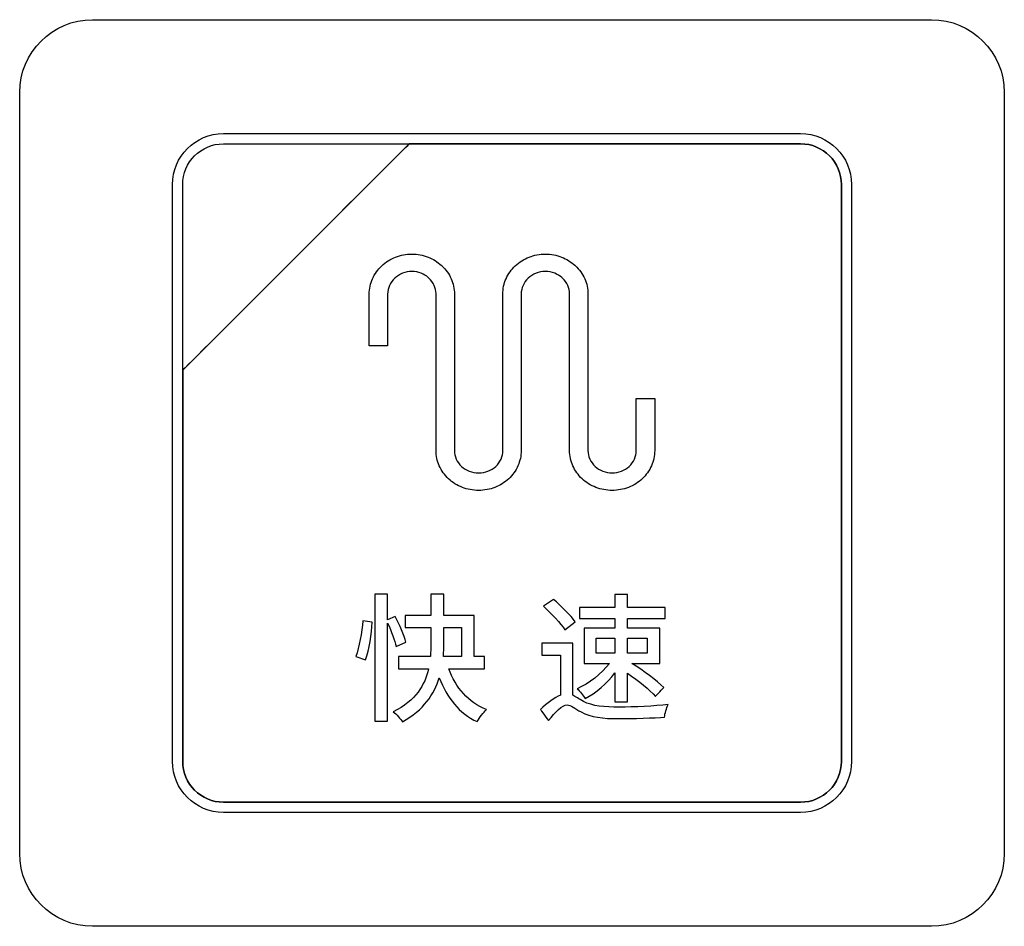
# Model space of a CAD drawing. Header units: millimetres. Extents: x 7205 to 9529, y -660 to 140.
# Tile 18 of 193: x 7414 to 7435, y -413 to -394. Entities that reach past the tile are written whole.
import ezdxf

# ---------------------------------------------------------------- set-up
doc = ezdxf.new("R2010")
doc.units = ezdxf.units.MM
doc.header["$LTSCALE"] = 3

msp = doc.modelspace()

# ---------------------------------------------------------------- linework, layer by layer
at = {"linetype": 'Continuous', "lineweight": 30}
for points, knots in [([(7414.471, -411.007), (7414.471, -411.007), (7414.471, -411.007), (7414.471, -395.307), (7414.471, -395.307), (7414.471, -395.307), (7414.471, -394.482), (7415.146, -393.807), (7415.971, -393.807)], [0.6666667, 0.6666667, 0.6666667, 0.6666667, 0.6666667, 0.7777778, 0.7777778, 0.7777778, 0.7777778, 1, 1, 1, 1]), ([(7414.471, -411.007), (7414.471, -411.007), (7414.471, -411.007), (7414.471, -395.307), (7414.471, -395.307), (7414.471, -395.307), (7414.471, -394.482), (7415.146, -393.807), (7415.971, -393.807)], [0.6666667, 0.6666667, 0.6666667, 0.6666667, 0.6666667, 0.7777778, 0.7777778, 0.7777778, 0.7777778, 1, 1, 1, 1]), ([(7433.271, -393.807), (7433.271, -393.807), (7434.096, -393.807), (7434.771, -394.482), (7434.771, -395.307)], [0.1111111, 0.1111111, 0.1111111, 0.1111111, 0.1111111, 0.2222222, 0.2222222, 0.2222222, 0.2222222]), ([(7433.271, -393.807), (7433.271, -393.807), (7434.096, -393.807), (7434.771, -394.482), (7434.771, -395.307)], [0.1111111, 0.1111111, 0.1111111, 0.1111111, 0.1111111, 0.2222222, 0.2222222, 0.2222222, 0.2222222]), ([(7434.771, -395.307), (7434.771, -395.307), (7434.771, -395.307), (7434.771, -411.007), (7434.771, -411.007)], [0.2222222, 0.2222222, 0.2222222, 0.2222222, 0.2222222, 0.3333333, 0.3333333, 0.3333333, 0.3333333]), ([(7434.771, -395.307), (7434.771, -395.307), (7434.771, -395.307), (7434.771, -411.007), (7434.771, -411.007)], [0.2222222, 0.2222222, 0.2222222, 0.2222222, 0.2222222, 0.3333333, 0.3333333, 0.3333333, 0.3333333]), ([(7417.621, -397.207), (7417.621, -397.207), (7417.621, -396.63), (7418.093, -396.157), (7418.671, -396.157)], [0.7777778, 0.7777778, 0.7777778, 0.7777778, 0.7777778, 1, 1, 1, 1]), ([(7430.571, -396.157), (7430.571, -396.157), (7431.148, -396.157), (7431.621, -396.63), (7431.621, -397.207)], [0.1111111, 0.1111111, 0.1111111, 0.1111111, 0.1111111, 0.2222222, 0.2222222, 0.2222222, 0.2222222]), ([(7422.502, -396.367), (7422.502, -396.367), (7422.502, -396.367), (7417.831, -401.037), (7417.831, -401.037)], [0.36363636, 0.36363636, 0.36363636, 0.36363636, 0.36363637, 0.45454545, 0.45454545, 0.45454545, 0.45454545]), ([(7417.831, -401.037), (7417.831, -401.037), (7417.831, -401.037), (7422.502, -396.367), (7422.502, -396.367)], [0.8181818, 0.8181818, 0.8181818, 0.8181818, 0.8181818, 1, 1, 1, 1]), ([(7422.502, -396.367), (7422.502, -396.367), (7422.502, -396.367), (7417.831, -401.037), (7417.831, -401.037)], [0.2, 0.2, 0.2, 0.2, 0.2, 0.4, 0.4, 0.4, 0.4]), ([(7417.831, -397.207), (7417.831, -397.207), (7417.831, -396.745), (7418.209, -396.367), (7418.671, -396.367)], [0.6, 0.6, 0.6, 0.6, 0.6, 1, 1, 1, 1]), ([(7422.514, -396.367), (7422.514, -396.367), (7422.514, -396.367), (7422.502, -396.367), (7422.502, -396.367)], [0.27272727, 0.27272727, 0.27272727, 0.27272727, 0.27272728, 0.36363636, 0.36363636, 0.36363636, 0.36363636]), ([(7430.571, -396.367), (7430.571, -396.367), (7430.571, -396.367), (7422.514, -396.367), (7422.514, -396.367)], [0.18181818, 0.18181818, 0.18181818, 0.18181818, 0.18181819, 0.27272727, 0.27272727, 0.27272727, 0.27272727]), ([(7422.514, -396.367), (7422.514, -396.367), (7422.514, -396.367), (7430.571, -396.367), (7430.571, -396.367)], [0.09090909, 0.09090909, 0.09090909, 0.09090909, 0.0909091, 0.18181818, 0.18181818, 0.18181818, 0.18181818]), ([(7431.411, -397.207), (7431.411, -397.207), (7431.411, -396.745), (7431.033, -396.367), (7430.571, -396.367)], [0.09090909, 0.09090909, 0.09090909, 0.09090909, 0.0909091, 0.18181818, 0.18181818, 0.18181818, 0.18181818]), ([(7430.571, -396.367), (7430.571, -396.367), (7431.033, -396.367), (7431.411, -396.745), (7431.411, -397.207)], [0.18181818, 0.18181818, 0.18181818, 0.18181818, 0.18181819, 0.27272727, 0.27272727, 0.27272727, 0.27272727]), ([(7417.621, -409.107), (7417.621, -409.107), (7417.621, -409.107), (7417.621, -397.207), (7417.621, -397.207)], [0.6666667, 0.6666667, 0.6666667, 0.6666667, 0.6666667, 0.7777778, 0.7777778, 0.7777778, 0.7777778]), ([(7417.831, -401.037), (7417.831, -401.037), (7417.831, -401.037), (7417.831, -397.207), (7417.831, -397.207)], [0.4, 0.4, 0.4, 0.4, 0.4, 0.6, 0.6, 0.6, 0.6]), ([(7431.411, -397.207), (7431.411, -397.207), (7431.411, -397.207), (7431.411, -409.107), (7431.411, -409.107)], [0.27272727, 0.27272727, 0.27272727, 0.27272727, 0.27272728, 0.36363636, 0.36363636, 0.36363636, 0.36363636]), ([(7431.621, -397.207), (7431.621, -397.207), (7431.621, -397.207), (7431.621, -409.107), (7431.621, -409.107)], [0.2222222, 0.2222222, 0.2222222, 0.2222222, 0.2222222, 0.3333333, 0.3333333, 0.3333333, 0.3333333]), ([(7422.221, -398.704), (7422.221, -398.704), (7422.324, -398.664), (7422.437, -398.642), (7422.556, -398.642), (7422.556, -398.642), (7422.674, -398.642), (7422.787, -398.664), (7422.89, -398.704)], [0.03125, 0.03125, 0.03125, 0.03125, 0.03125001, 0.04166667, 0.04166667, 0.04166667, 0.04166668, 0.05208333, 0.05208333, 0.05208333, 0.05208333]), ([(7424.974, -398.704), (7424.974, -398.704), (7425.077, -398.664), (7425.191, -398.642), (7425.309, -398.642)], [0.27083333, 0.27083333, 0.27083333, 0.27083333, 0.27083334, 0.28125, 0.28125, 0.28125, 0.28125]), ([(7425.309, -398.642), (7425.309, -398.642), (7425.427, -398.642), (7425.54, -398.664), (7425.643, -398.704)], [0.28125, 0.28125, 0.28125, 0.28125, 0.28125001, 0.29166667, 0.29166667, 0.29166667, 0.29166667]), ([(7421.745, -399.151), (7421.745, -399.151), (7421.789, -399.05), (7421.855, -398.959), (7421.936, -398.883)], [0.01041667, 0.01041667, 0.01041667, 0.01041667, 0.01041668, 0.02083333, 0.02083333, 0.02083333, 0.02083333]), ([(7421.936, -398.883), (7421.936, -398.883), (7422.017, -398.807), (7422.114, -398.746), (7422.221, -398.704)], [0.02083333, 0.02083333, 0.02083333, 0.02083333, 0.02083334, 0.03125, 0.03125, 0.03125, 0.03125]), ([(7422.89, -398.704), (7422.89, -398.704), (7422.992, -398.744), (7423.085, -398.802), (7423.163, -398.872)], [0.05208333, 0.05208333, 0.05208333, 0.05208333, 0.05208334, 0.0625, 0.0625, 0.0625, 0.0625]), ([(7423.163, -398.872), (7423.163, -398.872), (7423.163, -398.872), (7423.164, -398.872), (7423.164, -398.872)], [0.0625, 0.0625, 0.0625, 0.0625, 0.06250001, 0.07291667, 0.07291667, 0.07291667, 0.07291667]), ([(7423.164, -398.872), (7423.164, -398.872), (7423.164, -398.872), (7423.175, -398.883), (7423.175, -398.883)], [0.07291667, 0.07291667, 0.07291667, 0.07291667, 0.07291668, 0.08333333, 0.08333333, 0.08333333, 0.08333333]), ([(7423.175, -398.883), (7423.175, -398.883), (7423.257, -398.959), (7423.322, -399.05), (7423.367, -399.151)], [0.08333333, 0.08333333, 0.08333333, 0.08333333, 0.08333334, 0.09375, 0.09375, 0.09375, 0.09375]), ([(7424.498, -399.151), (7424.498, -399.151), (7424.543, -399.05), (7424.608, -398.959), (7424.689, -398.883)], [0.23958333, 0.23958333, 0.23958333, 0.23958333, 0.23958334, 0.25, 0.25, 0.25, 0.25]), ([(7424.689, -398.883), (7424.689, -398.883), (7424.77, -398.807), (7424.867, -398.746), (7424.974, -398.704)], [0.26041667, 0.26041667, 0.26041667, 0.26041667, 0.26041668, 0.27083333, 0.27083333, 0.27083333, 0.27083333]), ([(7424.689, -398.883), (7424.689, -398.883), (7424.689, -398.883), (7424.689, -398.883), (7424.689, -398.883)], [0.25, 0.25, 0.25, 0.25, 0.25000001, 0.26041667, 0.26041667, 0.26041667, 0.26041667]), ([(7425.643, -398.704), (7425.643, -398.704), (7425.745, -398.744), (7425.838, -398.802), (7425.917, -398.872)], [0.29166667, 0.29166667, 0.29166667, 0.29166667, 0.29166668, 0.30208333, 0.30208333, 0.30208333, 0.30208333]), ([(7425.917, -398.872), (7425.917, -398.872), (7425.917, -398.872), (7425.918, -398.872), (7425.918, -398.872)], [0.30208333, 0.30208333, 0.30208333, 0.30208333, 0.30208334, 0.3125, 0.3125, 0.3125, 0.3125]), ([(7425.918, -398.872), (7425.918, -398.872), (7425.918, -398.872), (7425.929, -398.883), (7425.929, -398.883)], [0.3125, 0.3125, 0.3125, 0.3125, 0.31250001, 0.32291667, 0.32291667, 0.32291667, 0.32291667]), ([(7425.929, -398.883), (7425.929, -398.883), (7426.01, -398.959), (7426.075, -399.05), (7426.12, -399.151)], [0.32291667, 0.32291667, 0.32291667, 0.32291667, 0.32291668, 0.33333333, 0.33333333, 0.33333333, 0.33333333]), ([(7422.364, -399.037), (7422.364, -399.037), (7422.303, -399.061), (7422.248, -399.096), (7422.202, -399.139)], [0.88541667, 0.88541667, 0.88541667, 0.88541667, 0.88541668, 0.89583333, 0.89583333, 0.89583333, 0.89583333]), ([(7422.747, -399.037), (7422.747, -399.037), (7422.689, -399.015), (7422.624, -399.002), (7422.556, -399.002), (7422.556, -399.002), (7422.488, -399.002), (7422.423, -399.015), (7422.364, -399.037)], [0.86458333, 0.86458333, 0.86458333, 0.86458333, 0.86458334, 0.875, 0.875, 0.875, 0.87500001, 0.88541667, 0.88541667, 0.88541667, 0.88541667]), ([(7422.895, -399.126), (7422.895, -399.126), (7422.852, -399.089), (7422.802, -399.059), (7422.747, -399.037)], [0.85416667, 0.85416667, 0.85416667, 0.85416667, 0.85416668, 0.86458333, 0.86458333, 0.86458333, 0.86458333]), ([(7425.117, -399.037), (7425.117, -399.037), (7425.056, -399.061), (7425.001, -399.096), (7424.955, -399.139)], [0.66666667, 0.66666667, 0.66666667, 0.66666667, 0.66666668, 0.67708333, 0.67708333, 0.67708333, 0.67708333]), ([(7425.501, -399.037), (7425.501, -399.037), (7425.442, -399.015), (7425.377, -399.002), (7425.309, -399.002), (7425.309, -399.002), (7425.241, -399.002), (7425.176, -399.015), (7425.117, -399.037)], [0.64583333, 0.64583333, 0.64583333, 0.64583333, 0.64583334, 0.65625, 0.65625, 0.65625, 0.65625001, 0.66666667, 0.66666667, 0.66666667, 0.66666667]), ([(7425.647, -399.124), (7425.647, -399.124), (7425.604, -399.088), (7425.555, -399.058), (7425.501, -399.037)], [0.63541667, 0.63541667, 0.63541667, 0.63541667, 0.63541668, 0.64583333, 0.64583333, 0.64583333, 0.64583333]), ([(7422.094, -399.29), (7422.094, -399.29), (7422.07, -399.344), (7422.057, -399.404), (7422.057, -399.467)], [0.90625, 0.90625, 0.90625, 0.90625, 0.90625001, 0.91666667, 0.91666667, 0.91666667, 0.91666667]), ([(7422.202, -399.139), (7422.202, -399.139), (7422.156, -399.182), (7422.119, -399.233), (7422.094, -399.29)], [0.89583333, 0.89583333, 0.89583333, 0.89583333, 0.89583334, 0.90625, 0.90625, 0.90625, 0.90625]), ([(7422.909, -399.139), (7422.909, -399.139), (7422.909, -399.139), (7422.895, -399.126), (7422.895, -399.126)], [0.84375, 0.84375, 0.84375, 0.84375, 0.84375001, 0.85416667, 0.85416667, 0.85416667, 0.85416667]), ([(7423.017, -399.29), (7423.017, -399.29), (7422.992, -399.233), (7422.955, -399.182), (7422.909, -399.139)], [0.83333333, 0.83333333, 0.83333333, 0.83333333, 0.83333334, 0.84375, 0.84375, 0.84375, 0.84375]), ([(7423.054, -399.458), (7423.054, -399.458), (7423.053, -399.399), (7423.04, -399.342), (7423.017, -399.29)], [0.82291667, 0.82291667, 0.82291667, 0.82291667, 0.82291668, 0.83333333, 0.83333333, 0.83333333, 0.83333333]), ([(7423.367, -399.151), (7423.367, -399.151), (7423.41, -399.248), (7423.434, -399.355), (7423.434, -399.467)], [0.09375, 0.09375, 0.09375, 0.09375, 0.09375001, 0.10416667, 0.10416667, 0.10416667, 0.10416667]), ([(7424.431, -399.467), (7424.431, -399.467), (7424.431, -399.355), (7424.455, -399.248), (7424.498, -399.151)], [0.22916667, 0.22916667, 0.22916667, 0.22916667, 0.22916668, 0.23958333, 0.23958333, 0.23958333, 0.23958333]), ([(7424.848, -399.29), (7424.848, -399.29), (7424.824, -399.344), (7424.81, -399.404), (7424.81, -399.467)], [0.6875, 0.6875, 0.6875, 0.6875, 0.68750001, 0.69791667, 0.69791667, 0.69791667, 0.69791667]), ([(7424.955, -399.139), (7424.955, -399.139), (7424.91, -399.182), (7424.873, -399.233), (7424.848, -399.29)], [0.67708333, 0.67708333, 0.67708333, 0.67708333, 0.67708334, 0.6875, 0.6875, 0.6875, 0.6875]), ([(7425.663, -399.139), (7425.663, -399.139), (7425.663, -399.139), (7425.647, -399.124), (7425.647, -399.124)], [0.625, 0.625, 0.625, 0.625, 0.62500001, 0.63541667, 0.63541667, 0.63541667, 0.63541667]), ([(7425.77, -399.29), (7425.77, -399.29), (7425.745, -399.233), (7425.708, -399.182), (7425.663, -399.139)], [0.61458333, 0.61458333, 0.61458333, 0.61458333, 0.61458334, 0.625, 0.625, 0.625, 0.625]), ([(7425.808, -402.692), (7425.808, -402.692), (7425.808, -402.692), (7425.808, -399.467), (7425.808, -399.467), (7425.808, -399.467), (7425.808, -399.404), (7425.794, -399.344), (7425.77, -399.29)], [0.59375, 0.59375, 0.59375, 0.59375, 0.59375001, 0.60416667, 0.60416667, 0.60416667, 0.60416668, 0.61458333, 0.61458333, 0.61458333, 0.61458333]), ([(7426.12, -399.151), (7426.12, -399.151), (7426.163, -399.248), (7426.187, -399.355), (7426.187, -399.467)], [0.33333333, 0.33333333, 0.33333333, 0.33333333, 0.33333334, 0.34375, 0.34375, 0.34375, 0.34375]), ([(7421.678, -400.499), (7421.678, -400.499), (7421.678, -400.499), (7421.678, -399.467), (7421.678, -399.467)], [0.97916667, 0.97916667, 0.97916667, 0.97916667, 0.97916668, 1, 1, 1, 1]), ([(7422.057, -399.467), (7422.057, -399.467), (7422.057, -399.467), (7422.057, -400.499), (7422.057, -400.499)], [0.91666667, 0.91666667, 0.91666667, 0.91666667, 0.91666668, 0.92708333, 0.92708333, 0.92708333, 0.92708333]), ([(7423.054, -399.467), (7423.054, -399.467), (7423.054, -399.467), (7423.054, -399.458), (7423.054, -399.458)], [0.8125, 0.8125, 0.8125, 0.8125, 0.81250001, 0.82291667, 0.82291667, 0.82291667, 0.82291667]), ([(7423.054, -402.692), (7423.054, -402.692), (7423.054, -402.692), (7423.054, -399.467), (7423.054, -399.467)], [0.80208333, 0.80208333, 0.80208333, 0.80208333, 0.80208334, 0.8125, 0.8125, 0.8125, 0.8125]), ([(7423.434, -399.467), (7423.434, -399.467), (7423.434, -399.467), (7423.434, -399.505), (7423.434, -399.505)], [0.10416667, 0.10416667, 0.10416667, 0.10416667, 0.10416668, 0.11458333, 0.11458333, 0.11458333, 0.11458333]), ([(7424.431, -402.692), (7424.431, -402.692), (7424.431, -402.692), (7424.431, -399.467), (7424.431, -399.467)], [0.21875, 0.21875, 0.21875, 0.21875, 0.21875001, 0.22916667, 0.22916667, 0.22916667, 0.22916667]), ([(7424.81, -399.467), (7424.81, -399.467), (7424.81, -399.467), (7424.81, -402.692), (7424.81, -402.692), (7424.81, -402.692), (7424.81, -402.803), (7424.786, -402.91), (7424.743, -403.008)], [0.69791667, 0.69791667, 0.69791667, 0.69791667, 0.69791668, 0.70833333, 0.70833333, 0.70833333, 0.70833334, 0.71875, 0.71875, 0.71875, 0.71875]), ([(7426.187, -399.467), (7426.187, -399.467), (7426.187, -399.467), (7426.187, -402.692), (7426.187, -402.692)], [0.34375, 0.34375, 0.34375, 0.34375, 0.34375001, 0.35416667, 0.35416667, 0.35416667, 0.35416667]), ([(7423.434, -399.505), (7423.434, -399.505), (7423.434, -399.505), (7423.433, -399.505), (7423.433, -399.505)], [0.11458333, 0.11458333, 0.11458333, 0.11458333, 0.11458334, 0.125, 0.125, 0.125, 0.125]), ([(7423.433, -399.505), (7423.433, -399.505), (7423.433, -399.505), (7423.433, -402.692), (7423.433, -402.692)], [0.125, 0.125, 0.125, 0.125, 0.12500001, 0.13541667, 0.13541667, 0.13541667, 0.13541667]), ([(7421.678, -400.537), (7421.678, -400.537), (7421.678, -400.537), (7421.678, -400.499), (7421.678, -400.499)], [0.96875, 0.96875, 0.96875, 0.96875, 0.96875001, 0.97916667, 0.97916667, 0.97916667, 0.97916667]), ([(7422.057, -400.499), (7422.057, -400.499), (7422.057, -400.499), (7422.057, -400.537), (7422.057, -400.537)], [0.92708333, 0.92708333, 0.92708333, 0.92708333, 0.92708334, 0.9375, 0.9375, 0.9375, 0.9375]), ([(7421.716, -400.537), (7421.716, -400.537), (7421.716, -400.537), (7421.678, -400.537), (7421.678, -400.537)], [0.95833333, 0.95833333, 0.95833333, 0.95833333, 0.95833334, 0.96875, 0.96875, 0.96875, 0.96875]), ([(7422.019, -400.537), (7422.019, -400.537), (7422.019, -400.537), (7421.716, -400.537), (7421.716, -400.537)], [0.94791667, 0.94791667, 0.94791667, 0.94791667, 0.94791668, 0.95833333, 0.95833333, 0.95833333, 0.95833333]), ([(7422.057, -400.537), (7422.057, -400.537), (7422.057, -400.537), (7422.019, -400.537), (7422.019, -400.537)], [0.9375, 0.9375, 0.9375, 0.9375, 0.93750001, 0.94791667, 0.94791667, 0.94791667, 0.94791667]), ([(7417.831, -401.037), (7417.831, -401.037), (7417.831, -401.037), (7417.831, -401.127), (7417.831, -401.127)], [0.45454545, 0.45454545, 0.45454545, 0.45454545, 0.45454546, 0.54545455, 0.54545455, 0.54545455, 0.54545455]), ([(7417.831, -401.127), (7417.831, -401.127), (7417.831, -401.127), (7417.831, -401.037), (7417.831, -401.037)], [0.72727273, 0.72727273, 0.72727273, 0.72727273, 0.72727274, 0.81818182, 0.81818182, 0.81818182, 0.81818182]), ([(7417.831, -401.127), (7417.831, -401.127), (7417.831, -401.127), (7417.831, -409.107), (7417.831, -409.107)], [0.54545455, 0.54545455, 0.54545455, 0.54545455, 0.54545456, 0.63636364, 0.63636364, 0.63636364, 0.63636364]), ([(7417.831, -409.107), (7417.831, -409.107), (7417.831, -409.107), (7417.831, -401.127), (7417.831, -401.127)], [0.63636364, 0.63636364, 0.63636364, 0.63636364, 0.63636365, 0.72727273, 0.72727273, 0.72727273, 0.72727273]), ([(7427.184, -401.66), (7427.184, -401.66), (7427.184, -401.66), (7427.184, -401.622), (7427.184, -401.622)], [0.44791667, 0.44791667, 0.44791667, 0.44791667, 0.44791668, 0.45833333, 0.45833333, 0.45833333, 0.45833333]), ([(7427.184, -401.622), (7427.184, -401.622), (7427.184, -401.622), (7427.223, -401.622), (7427.223, -401.622)], [0.45833333, 0.45833333, 0.45833333, 0.45833333, 0.45833334, 0.46875, 0.46875, 0.46875, 0.46875]), ([(7427.184, -402.692), (7427.184, -402.692), (7427.184, -402.692), (7427.184, -401.66), (7427.184, -401.66)], [0.4375, 0.4375, 0.4375, 0.4375, 0.43750001, 0.44791667, 0.44791667, 0.44791667, 0.44791667]), ([(7427.223, -401.622), (7427.223, -401.622), (7427.223, -401.622), (7427.525, -401.622), (7427.525, -401.622)], [0.46875, 0.46875, 0.46875, 0.46875, 0.46875001, 0.47916667, 0.47916667, 0.47916667, 0.47916667]), ([(7427.563, -401.66), (7427.563, -401.66), (7427.563, -401.66), (7427.563, -402.692), (7427.563, -402.692), (7427.563, -402.692), (7427.563, -402.803), (7427.54, -402.91), (7427.497, -403.008)], [0.5, 0.5, 0.5, 0.5, 0.50000001, 0.51041667, 0.51041667, 0.51041667, 0.51041668, 0.52083333, 0.52083333, 0.52083333, 0.52083333]), ([(7427.525, -401.622), (7427.525, -401.622), (7427.525, -401.622), (7427.563, -401.622), (7427.563, -401.622)], [0.47916667, 0.47916667, 0.47916667, 0.47916667, 0.47916668, 0.48958333, 0.48958333, 0.48958333, 0.48958333]), ([(7427.563, -401.622), (7427.563, -401.622), (7427.563, -401.622), (7427.563, -401.66), (7427.563, -401.66)], [0.48958333, 0.48958333, 0.48958333, 0.48958333, 0.48958334, 0.5, 0.5, 0.5, 0.5]), ([(7423.121, -403.008), (7423.121, -403.008), (7423.078, -402.91), (7423.054, -402.803), (7423.054, -402.692)], [0.79166667, 0.79166667, 0.79166667, 0.79166667, 0.79166668, 0.80208333, 0.80208333, 0.80208333, 0.80208333]), ([(7423.433, -402.692), (7423.433, -402.692), (7423.433, -402.754), (7423.447, -402.814), (7423.471, -402.869)], [0.13541667, 0.13541667, 0.13541667, 0.13541667, 0.13541668, 0.14583333, 0.14583333, 0.14583333, 0.14583333]), ([(7424.394, -402.869), (7424.394, -402.869), (7424.418, -402.814), (7424.431, -402.754), (7424.431, -402.692)], [0.20833333, 0.20833333, 0.20833333, 0.20833333, 0.20833334, 0.21875, 0.21875, 0.21875, 0.21875]), ([(7425.875, -403.008), (7425.875, -403.008), (7425.832, -402.91), (7425.808, -402.803), (7425.808, -402.692)], [0.58333333, 0.58333333, 0.58333333, 0.58333333, 0.58333334, 0.59375, 0.59375, 0.59375, 0.59375]), ([(7426.187, -402.692), (7426.187, -402.692), (7426.187, -402.754), (7426.2, -402.814), (7426.224, -402.869)], [0.35416667, 0.35416667, 0.35416667, 0.35416667, 0.35416668, 0.36458333, 0.36458333, 0.36458333, 0.36458333]), ([(7427.147, -402.869), (7427.147, -402.869), (7427.171, -402.814), (7427.184, -402.754), (7427.184, -402.692)], [0.42708333, 0.42708333, 0.42708333, 0.42708333, 0.42708334, 0.4375, 0.4375, 0.4375, 0.4375]), ([(7423.471, -402.869), (7423.471, -402.869), (7423.496, -402.925), (7423.533, -402.977), (7423.579, -403.02)], [0.14583333, 0.14583333, 0.14583333, 0.14583333, 0.14583334, 0.15625, 0.15625, 0.15625, 0.15625]), ([(7424.286, -403.02), (7424.286, -403.02), (7424.332, -402.977), (7424.369, -402.925), (7424.394, -402.869)], [0.19791667, 0.19791667, 0.19791667, 0.19791667, 0.19791668, 0.20833333, 0.20833333, 0.20833333, 0.20833333]), ([(7426.224, -402.869), (7426.224, -402.869), (7426.249, -402.925), (7426.286, -402.977), (7426.332, -403.02)], [0.36458333, 0.36458333, 0.36458333, 0.36458333, 0.36458334, 0.375, 0.375, 0.375, 0.375]), ([(7427.039, -403.02), (7427.039, -403.02), (7427.085, -402.977), (7427.122, -402.925), (7427.147, -402.869)], [0.41666667, 0.41666667, 0.41666667, 0.41666667, 0.41666668, 0.42708333, 0.42708333, 0.42708333, 0.42708333]), ([(7423.313, -403.276), (7423.313, -403.276), (7423.232, -403.2), (7423.166, -403.109), (7423.121, -403.008)], [0.78125, 0.78125, 0.78125, 0.78125, 0.78125001, 0.79166667, 0.79166667, 0.79166667, 0.79166667]), ([(7423.579, -403.02), (7423.579, -403.02), (7423.625, -403.063), (7423.68, -403.098), (7423.741, -403.121)], [0.15625, 0.15625, 0.15625, 0.15625, 0.15625001, 0.16666667, 0.16666667, 0.16666667, 0.16666667]), ([(7423.741, -403.121), (7423.741, -403.121), (7423.799, -403.144), (7423.864, -403.157), (7423.932, -403.157)], [0.16666667, 0.16666667, 0.16666667, 0.16666667, 0.16666668, 0.17708333, 0.17708333, 0.17708333, 0.17708333]), ([(7423.932, -403.157), (7423.932, -403.157), (7424, -403.157), (7424.065, -403.144), (7424.124, -403.121)], [0.17708333, 0.17708333, 0.17708333, 0.17708333, 0.17708334, 0.1875, 0.1875, 0.1875, 0.1875]), ([(7424.124, -403.121), (7424.124, -403.121), (7424.185, -403.098), (7424.24, -403.063), (7424.286, -403.02)], [0.1875, 0.1875, 0.1875, 0.1875, 0.18750001, 0.19791667, 0.19791667, 0.19791667, 0.19791667]), ([(7424.743, -403.008), (7424.743, -403.008), (7424.699, -403.109), (7424.633, -403.2), (7424.552, -403.276)], [0.71875, 0.71875, 0.71875, 0.71875, 0.71875001, 0.72916667, 0.72916667, 0.72916667, 0.72916667]), ([(7426.066, -403.276), (7426.066, -403.276), (7425.985, -403.2), (7425.919, -403.109), (7425.875, -403.008)], [0.57291667, 0.57291667, 0.57291667, 0.57291667, 0.57291668, 0.58333333, 0.58333333, 0.58333333, 0.58333333]), ([(7426.332, -403.02), (7426.332, -403.02), (7426.378, -403.063), (7426.433, -403.098), (7426.494, -403.121)], [0.375, 0.375, 0.375, 0.375, 0.37500001, 0.38541667, 0.38541667, 0.38541667, 0.38541667]), ([(7426.494, -403.121), (7426.494, -403.121), (7426.553, -403.144), (7426.618, -403.157), (7426.686, -403.157)], [0.38541667, 0.38541667, 0.38541667, 0.38541667, 0.38541668, 0.39583333, 0.39583333, 0.39583333, 0.39583333]), ([(7426.686, -403.157), (7426.686, -403.157), (7426.754, -403.157), (7426.819, -403.144), (7426.877, -403.121)], [0.39583333, 0.39583333, 0.39583333, 0.39583333, 0.39583334, 0.40625, 0.40625, 0.40625, 0.40625]), ([(7426.877, -403.121), (7426.877, -403.121), (7426.938, -403.098), (7426.994, -403.063), (7427.039, -403.02)], [0.40625, 0.40625, 0.40625, 0.40625, 0.40625001, 0.41666667, 0.41666667, 0.41666667, 0.41666667]), ([(7427.497, -403.008), (7427.497, -403.008), (7427.452, -403.109), (7427.386, -403.2), (7427.305, -403.276)], [0.52083333, 0.52083333, 0.52083333, 0.52083333, 0.52083334, 0.53125, 0.53125, 0.53125, 0.53125]), ([(7423.597, -403.454), (7423.597, -403.454), (7423.49, -403.413), (7423.393, -403.351), (7423.313, -403.276)], [0.77083333, 0.77083333, 0.77083333, 0.77083333, 0.77083334, 0.78125, 0.78125, 0.78125, 0.78125]), ([(7424.552, -403.276), (7424.552, -403.276), (7424.471, -403.351), (7424.374, -403.413), (7424.267, -403.454)], [0.73958333, 0.73958333, 0.73958333, 0.73958333, 0.73958334, 0.75, 0.75, 0.75, 0.75]), ([(7424.552, -403.276), (7424.552, -403.276), (7424.552, -403.276), (7424.552, -403.276), (7424.552, -403.276)], [0.72916667, 0.72916667, 0.72916667, 0.72916667, 0.72916668, 0.73958333, 0.73958333, 0.73958333, 0.73958333]), ([(7426.351, -403.454), (7426.351, -403.454), (7426.244, -403.413), (7426.147, -403.351), (7426.066, -403.276)], [0.5625, 0.5625, 0.5625, 0.5625, 0.56250001, 0.57291667, 0.57291667, 0.57291667, 0.57291667]), ([(7427.305, -403.276), (7427.305, -403.276), (7427.225, -403.351), (7427.128, -403.413), (7427.021, -403.454)], [0.53125, 0.53125, 0.53125, 0.53125, 0.53125001, 0.54166667, 0.54166667, 0.54166667, 0.54166667]), ([(7424.267, -403.454), (7424.267, -403.454), (7424.164, -403.494), (7424.051, -403.517), (7423.932, -403.517), (7423.932, -403.517), (7423.814, -403.517), (7423.701, -403.494), (7423.597, -403.454)], [0.75, 0.75, 0.75, 0.75, 0.75000001, 0.76041667, 0.76041667, 0.76041667, 0.76041668, 0.77083333, 0.77083333, 0.77083333, 0.77083333]), ([(7427.021, -403.454), (7427.021, -403.454), (7426.917, -403.494), (7426.804, -403.517), (7426.686, -403.517), (7426.686, -403.517), (7426.567, -403.517), (7426.454, -403.494), (7426.351, -403.454)], [0.54166667, 0.54166667, 0.54166667, 0.54166667, 0.54166668, 0.55208333, 0.55208333, 0.55208333, 0.55208334, 0.5625, 0.5625, 0.5625, 0.5625]), ([(7422.057, -405.658), (7422.057, -405.658), (7422.057, -405.658), (7421.792, -405.658), (7421.792, -405.658)], [0.8, 0.8, 0.8, 0.8, 0.8, 1, 1, 1, 1]), ([(7422.057, -406.186), (7422.057, -406.186), (7422.057, -406.186), (7422.057, -405.658), (7422.057, -405.658)], [0.7, 0.7, 0.7, 0.7, 0.7, 0.8, 0.8, 0.8, 0.8]), ([(7423.217, -405.658), (7423.217, -405.658), (7423.217, -405.658), (7422.949, -405.658), (7422.949, -405.658)], [0.91304348, 0.91304348, 0.91304348, 0.91304348, 0.91304349, 1, 1, 1, 1]), ([(7423.217, -406.098), (7423.217, -406.098), (7423.217, -406.098), (7423.217, -405.658), (7423.217, -405.658)], [0.86956522, 0.86956522, 0.86956522, 0.86956522, 0.86956523, 0.91304348, 0.91304348, 0.91304348, 0.91304348]), ([(7425.477, -405.763), (7425.477, -405.763), (7425.477, -405.763), (7425.273, -405.907), (7425.273, -405.907)], [0.6, 0.6, 0.6, 0.6, 0.6, 1, 1, 1, 1]), ([(7425.925, -406.228), (7425.925, -406.228), (7425.832, -406.098), (7425.635, -405.901), (7425.477, -405.763)], [0.4, 0.4, 0.4, 0.4, 0.4, 0.6, 0.6, 0.6, 0.6]), ([(7427.003, -405.661), (7427.003, -405.661), (7427.003, -405.661), (7426.744, -405.661), (7426.744, -405.661)], [0.92592593, 0.92592593, 0.92592593, 0.92592593, 0.92592594, 1, 1, 1, 1]), ([(7427.003, -405.929), (7427.003, -405.929), (7427.003, -405.929), (7427.003, -405.661), (7427.003, -405.661)], [0.88888889, 0.88888889, 0.88888889, 0.88888889, 0.8888889, 0.92592593, 0.92592593, 0.92592593, 0.92592593]), ([(7426.744, -405.929), (7426.744, -405.929), (7426.744, -405.929), (7426.01, -405.929), (7426.01, -405.929)], [0.03703704, 0.03703704, 0.03703704, 0.03703704, 0.03703705, 0.07407407, 0.07407407, 0.07407407, 0.07407407]), ([(7426.01, -405.929), (7426.01, -405.929), (7426.01, -405.929), (7426.01, -406.158), (7426.01, -406.158)], [0.07407407, 0.07407407, 0.07407407, 0.07407407, 0.07407408, 0.11111111, 0.11111111, 0.11111111, 0.11111111]), ([(7427.779, -405.929), (7427.779, -405.929), (7427.779, -405.929), (7427.003, -405.929), (7427.003, -405.929)], [0.85185185, 0.85185185, 0.85185185, 0.85185185, 0.85185186, 0.88888889, 0.88888889, 0.88888889, 0.88888889]), ([(7427.779, -406.158), (7427.779, -406.158), (7427.779, -406.158), (7427.779, -405.929), (7427.779, -405.929)], [0.81481481, 0.81481481, 0.81481481, 0.81481481, 0.81481482, 0.85185185, 0.85185185, 0.85185185, 0.85185185]), ([(7422.215, -406.118), (7422.215, -406.118), (7422.215, -406.118), (7422.057, -406.186), (7422.057, -406.186)], [0.6, 0.6, 0.6, 0.6, 0.6, 0.7, 0.7, 0.7, 0.7]), ([(7422.433, -406.643), (7422.433, -406.643), (7422.396, -406.508), (7422.3, -406.285), (7422.215, -406.118)], [0.5, 0.5, 0.5, 0.5, 0.5, 0.6, 0.6, 0.6, 0.6]), ([(7422.949, -406.098), (7422.949, -406.098), (7422.949, -406.098), (7422.421, -406.098), (7422.421, -406.098)], [0.04347826, 0.04347826, 0.04347826, 0.04347826, 0.04347827, 0.08695652, 0.08695652, 0.08695652, 0.08695652]), ([(7422.421, -406.098), (7422.421, -406.098), (7422.421, -406.098), (7422.421, -406.347), (7422.421, -406.347)], [0.08695652, 0.08695652, 0.08695652, 0.08695652, 0.08695653, 0.13043478, 0.13043478, 0.13043478, 0.13043478]), ([(7423.841, -406.098), (7423.841, -406.098), (7423.841, -406.098), (7423.217, -406.098), (7423.217, -406.098)], [0.82608696, 0.82608696, 0.82608696, 0.82608696, 0.82608697, 0.86956522, 0.86956522, 0.86956522, 0.86956522]), ([(7423.841, -406.939), (7423.841, -406.939), (7423.841, -406.939), (7423.841, -406.098), (7423.841, -406.098)], [0.7826087, 0.7826087, 0.7826087, 0.7826087, 0.78260871, 0.82608696, 0.82608696, 0.82608696, 0.82608696]), ([(7426.01, -406.158), (7426.01, -406.158), (7426.01, -406.158), (7426.744, -406.158), (7426.744, -406.158)], [0.11111111, 0.11111111, 0.11111111, 0.11111111, 0.11111112, 0.14814815, 0.14814815, 0.14814815, 0.14814815]), ([(7426.744, -406.158), (7426.744, -406.158), (7426.744, -406.158), (7426.744, -406.355), (7426.744, -406.355)], [0.14814815, 0.14814815, 0.14814815, 0.14814815, 0.14814816, 0.18518519, 0.18518519, 0.18518519, 0.18518519]), ([(7427.003, -406.355), (7427.003, -406.355), (7427.003, -406.355), (7427.003, -406.158), (7427.003, -406.158)], [0.74074074, 0.74074074, 0.74074074, 0.74074074, 0.74074075, 0.77777778, 0.77777778, 0.77777778, 0.77777778]), ([(7427.003, -406.158), (7427.003, -406.158), (7427.003, -406.158), (7427.779, -406.158), (7427.779, -406.158)], [0.77777778, 0.77777778, 0.77777778, 0.77777778, 0.77777779, 0.81481481, 0.81481481, 0.81481481, 0.81481481]), ([(7421.741, -406.237), (7421.741, -406.237), (7421.741, -406.237), (7421.544, -406.209), (7421.544, -406.209)], [0.6, 0.6, 0.6, 0.6, 0.6, 1, 1, 1, 1]), ([(7421.603, -407.013), (7421.603, -407.013), (7421.676, -406.801), (7421.727, -406.471), (7421.741, -406.237)], [0.4, 0.4, 0.4, 0.4, 0.4, 0.6, 0.6, 0.6, 0.6]), ([(7422.057, -408.274), (7422.057, -408.274), (7422.057, -408.274), (7422.057, -406.257), (7422.057, -406.257)], [0.2, 0.2, 0.2, 0.2, 0.2, 0.3, 0.3, 0.3, 0.3]), ([(7422.057, -406.257), (7422.057, -406.257), (7422.134, -406.42), (7422.204, -406.615), (7422.235, -406.739)], [0.3, 0.3, 0.3, 0.3, 0.3, 0.4, 0.4, 0.4, 0.4]), ([(7422.421, -406.347), (7422.421, -406.347), (7422.421, -406.347), (7422.949, -406.347), (7422.949, -406.347)], [0.13043478, 0.13043478, 0.13043478, 0.13043478, 0.13043479, 0.17391304, 0.17391304, 0.17391304, 0.17391304]), ([(7422.949, -406.347), (7422.949, -406.347), (7422.949, -406.347), (7422.949, -406.623), (7422.949, -406.623)], [0.17391304, 0.17391304, 0.17391304, 0.17391304, 0.17391305, 0.2173913, 0.2173913, 0.2173913, 0.2173913]), ([(7423.217, -406.623), (7423.217, -406.623), (7423.217, -406.623), (7423.217, -406.347), (7423.217, -406.347)], [0.3333333, 0.3333333, 0.3333333, 0.3333333, 0.3333333, 0.5, 0.5, 0.5, 0.5]), ([(7423.217, -406.347), (7423.217, -406.347), (7423.217, -406.347), (7423.579, -406.347), (7423.579, -406.347)], [0.5, 0.5, 0.5, 0.5, 0.5, 0.6666667, 0.6666667, 0.6666667, 0.6666667]), ([(7423.579, -406.347), (7423.579, -406.347), (7423.579, -406.347), (7423.579, -406.939), (7423.579, -406.939)], [0.6666667, 0.6666667, 0.6666667, 0.6666667, 0.6666667, 1, 1, 1, 1]), ([(7425.711, -406.392), (7425.711, -406.392), (7425.711, -406.392), (7425.925, -406.228), (7425.925, -406.228)], [0.2, 0.2, 0.2, 0.2, 0.2, 0.4, 0.4, 0.4, 0.4]), ([(7426.744, -406.355), (7426.744, -406.355), (7426.744, -406.355), (7426.109, -406.355), (7426.109, -406.355)], [0.18518519, 0.18518519, 0.18518519, 0.18518519, 0.1851852, 0.22222222, 0.22222222, 0.22222222, 0.22222222]), ([(7426.109, -406.355), (7426.109, -406.355), (7426.109, -406.355), (7426.109, -407.083), (7426.109, -407.083)], [0.22222222, 0.22222222, 0.22222222, 0.22222222, 0.22222223, 0.25925926, 0.25925926, 0.25925926, 0.25925926]), ([(7427.667, -406.355), (7427.667, -406.355), (7427.667, -406.355), (7427.003, -406.355), (7427.003, -406.355)], [0.7037037, 0.7037037, 0.7037037, 0.7037037, 0.70370371, 0.74074074, 0.74074074, 0.74074074, 0.74074074]), ([(7427.667, -407.083), (7427.667, -407.083), (7427.667, -407.083), (7427.667, -406.355), (7427.667, -406.355)], [0.66666667, 0.66666667, 0.66666667, 0.66666667, 0.66666668, 0.7037037, 0.7037037, 0.7037037, 0.7037037]), ([(7426.354, -406.875), (7426.354, -406.875), (7426.354, -406.875), (7426.354, -406.564), (7426.354, -406.564)], [0.6, 0.6, 0.6, 0.6, 0.6, 1, 1, 1, 1]), ([(7426.744, -406.564), (7426.744, -406.564), (7426.744, -406.564), (7426.744, -406.875), (7426.744, -406.875)], [0.2, 0.2, 0.2, 0.2, 0.2, 0.4, 0.4, 0.4, 0.4]), ([(7427.003, -406.875), (7427.003, -406.875), (7427.003, -406.875), (7427.003, -406.564), (7427.003, -406.564)], [0.6, 0.6, 0.6, 0.6, 0.6, 1, 1, 1, 1]), ([(7427.407, -406.564), (7427.407, -406.564), (7427.407, -406.564), (7427.407, -406.875), (7427.407, -406.875)], [0.2, 0.2, 0.2, 0.2, 0.2, 0.4, 0.4, 0.4, 0.4]), ([(7422.235, -406.739), (7422.235, -406.739), (7422.235, -406.739), (7422.433, -406.643), (7422.433, -406.643)], [0.4, 0.4, 0.4, 0.4, 0.4, 0.5, 0.5, 0.5, 0.5]), ([(7422.949, -406.623), (7422.949, -406.623), (7422.949, -406.725), (7422.946, -406.832), (7422.938, -406.939)], [0.2173913, 0.2173913, 0.2173913, 0.2173913, 0.21739131, 0.26086957, 0.26086957, 0.26086957, 0.26086957]), ([(7423.206, -406.939), (7423.206, -406.939), (7423.215, -406.832), (7423.217, -406.725), (7423.217, -406.623)], [0.1666667, 0.1666667, 0.1666667, 0.1666667, 0.1666667, 0.3333333, 0.3333333, 0.3333333, 0.3333333]), ([(7425.234, -406.669), (7425.234, -406.669), (7425.234, -406.669), (7425.234, -406.917), (7425.234, -406.917)], [0.0625, 0.0625, 0.0625, 0.0625, 0.06250001, 0.125, 0.125, 0.125, 0.125]), ([(7425.874, -407.741), (7425.874, -407.741), (7425.874, -407.741), (7425.874, -406.669), (7425.874, -406.669)], [0.875, 0.875, 0.875, 0.875, 0.875, 1, 1, 1, 1]), ([(7421.4, -406.942), (7421.4, -406.942), (7421.4, -406.942), (7421.603, -407.013), (7421.603, -407.013)], [0.2, 0.2, 0.2, 0.2, 0.2, 0.4, 0.4, 0.4, 0.4]), ([(7422.938, -406.939), (7422.938, -406.939), (7422.938, -406.939), (7422.28, -406.939), (7422.28, -406.939)], [0.26086957, 0.26086957, 0.26086957, 0.26086957, 0.26086958, 0.30434783, 0.30434783, 0.30434783, 0.30434783]), ([(7422.28, -406.939), (7422.28, -406.939), (7422.28, -406.939), (7422.28, -407.193), (7422.28, -407.193)], [0.30434783, 0.30434783, 0.30434783, 0.30434783, 0.30434784, 0.34782609, 0.34782609, 0.34782609, 0.34782609]), ([(7424.056, -406.939), (7424.056, -406.939), (7424.056, -406.939), (7423.841, -406.939), (7423.841, -406.939)], [0.73913043, 0.73913043, 0.73913043, 0.73913043, 0.73913044, 0.7826087, 0.7826087, 0.7826087, 0.7826087]), ([(7424.056, -407.193), (7424.056, -407.193), (7424.056, -407.193), (7424.056, -406.939), (7424.056, -406.939)], [0.69565217, 0.69565217, 0.69565217, 0.69565217, 0.69565218, 0.73913043, 0.73913043, 0.73913043, 0.73913043]), ([(7425.234, -406.917), (7425.234, -406.917), (7425.234, -406.917), (7425.62, -406.917), (7425.62, -406.917)], [0.125, 0.125, 0.125, 0.125, 0.12500001, 0.1875, 0.1875, 0.1875, 0.1875]), ([(7425.62, -406.917), (7425.62, -406.917), (7425.62, -406.917), (7425.62, -407.741), (7425.62, -407.741)], [0.1875, 0.1875, 0.1875, 0.1875, 0.18750001, 0.25, 0.25, 0.25, 0.25]), ([(7426.744, -406.875), (7426.744, -406.875), (7426.744, -406.875), (7426.354, -406.875), (7426.354, -406.875)], [0.4, 0.4, 0.4, 0.4, 0.4, 0.6, 0.6, 0.6, 0.6]), ([(7427.407, -406.875), (7427.407, -406.875), (7427.407, -406.875), (7427.003, -406.875), (7427.003, -406.875)], [0.4, 0.4, 0.4, 0.4, 0.4, 0.6, 0.6, 0.6, 0.6]), ([(7422.901, -407.193), (7422.901, -407.193), (7422.825, -407.527), (7422.639, -407.854), (7422.173, -408.082)], [0.39130435, 0.39130435, 0.39130435, 0.39130435, 0.39130436, 0.43478261, 0.43478261, 0.43478261, 0.43478261]), ([(7422.28, -407.193), (7422.28, -407.193), (7422.28, -407.193), (7422.901, -407.193), (7422.901, -407.193)], [0.34782609, 0.34782609, 0.34782609, 0.34782609, 0.3478261, 0.39130435, 0.39130435, 0.39130435, 0.39130435]), ([(7424.095, -408.037), (7424.095, -408.037), (7423.717, -407.896), (7423.463, -407.58), (7423.316, -407.193)], [0.60869565, 0.60869565, 0.60869565, 0.60869565, 0.60869566, 0.65217391, 0.65217391, 0.65217391, 0.65217391]), ([(7423.316, -407.193), (7423.316, -407.193), (7423.316, -407.193), (7424.056, -407.193), (7424.056, -407.193)], [0.65217391, 0.65217391, 0.65217391, 0.65217391, 0.65217392, 0.69565217, 0.69565217, 0.69565217, 0.69565217]), ([(7426.628, -407.083), (7426.628, -407.083), (7426.467, -407.298), (7426.207, -407.501), (7425.962, -407.606)], [0.2962963, 0.2962963, 0.2962963, 0.2962963, 0.29629631, 0.33333333, 0.33333333, 0.33333333, 0.33333333]), ([(7426.109, -407.083), (7426.109, -407.083), (7426.109, -407.083), (7426.628, -407.083), (7426.628, -407.083)], [0.25925926, 0.25925926, 0.25925926, 0.25925926, 0.25925927, 0.2962963, 0.2962963, 0.2962963, 0.2962963]), ([(7427.751, -407.58), (7427.751, -407.58), (7427.604, -407.436), (7427.334, -407.239), (7427.091, -407.083)], [0.59259259, 0.59259259, 0.59259259, 0.59259259, 0.5925926, 0.62962963, 0.62962963, 0.62962963, 0.62962963]), ([(7427.091, -407.083), (7427.091, -407.083), (7427.091, -407.083), (7427.667, -407.083), (7427.667, -407.083)], [0.62962963, 0.62962963, 0.62962963, 0.62962963, 0.62962964, 0.66666667, 0.66666667, 0.66666667, 0.66666667]), ([(7422.362, -408.291), (7422.362, -408.291), (7422.8, -408.046), (7423.017, -407.718), (7423.121, -407.38)], [0.47826087, 0.47826087, 0.47826087, 0.47826087, 0.47826088, 0.52173913, 0.52173913, 0.52173913, 0.52173913]), ([(7423.121, -407.38), (7423.121, -407.38), (7423.282, -407.795), (7423.528, -408.116), (7423.903, -408.286)], [0.52173913, 0.52173913, 0.52173913, 0.52173913, 0.52173914, 0.56521739, 0.56521739, 0.56521739, 0.56521739]), ([(7426.131, -407.809), (7426.131, -407.809), (7426.354, -407.696), (7426.577, -407.498), (7426.744, -407.278)], [0.37037037, 0.37037037, 0.37037037, 0.37037037, 0.37037038, 0.40740741, 0.40740741, 0.40740741, 0.40740741]), ([(7426.744, -407.278), (7426.744, -407.278), (7426.744, -407.278), (7426.744, -407.874), (7426.744, -407.874)], [0.40740741, 0.40740741, 0.40740741, 0.40740741, 0.40740742, 0.44444444, 0.44444444, 0.44444444, 0.44444444]), ([(7427.003, -407.874), (7427.003, -407.874), (7427.003, -407.874), (7427.003, -407.289), (7427.003, -407.289)], [0.48148148, 0.48148148, 0.48148148, 0.48148148, 0.48148149, 0.51851852, 0.51851852, 0.51851852, 0.51851852]), ([(7427.003, -407.289), (7427.003, -407.289), (7427.229, -407.445), (7427.461, -407.631), (7427.582, -407.764)], [0.51851852, 0.51851852, 0.51851852, 0.51851852, 0.51851853, 0.55555556, 0.55555556, 0.55555556, 0.55555556]), ([(7425.962, -407.606), (7425.962, -407.606), (7426.018, -407.654), (7426.095, -407.747), (7426.131, -407.809)], [0.33333333, 0.33333333, 0.33333333, 0.33333333, 0.33333334, 0.37037037, 0.37037037, 0.37037037, 0.37037037]), ([(7427.582, -407.764), (7427.582, -407.764), (7427.582, -407.764), (7427.751, -407.58), (7427.751, -407.58)], [0.55555556, 0.55555556, 0.55555556, 0.55555556, 0.55555557, 0.59259259, 0.59259259, 0.59259259, 0.59259259]), ([(7425.62, -407.741), (7425.62, -407.741), (7425.493, -407.792), (7425.347, -407.902), (7425.206, -408.035)], [0.25, 0.25, 0.25, 0.25, 0.25000001, 0.3125, 0.3125, 0.3125, 0.3125]), ([(7426.095, -407.868), (7426.095, -407.868), (7425.999, -407.817), (7425.931, -407.772), (7425.874, -407.741)], [0.8125, 0.8125, 0.8125, 0.8125, 0.81250001, 0.875, 0.875, 0.875, 0.875]), ([(7425.372, -408.263), (7425.372, -408.263), (7425.513, -408.094), (7425.66, -407.939), (7425.759, -407.939)], [0.375, 0.375, 0.375, 0.375, 0.37500001, 0.4375, 0.4375, 0.4375, 0.4375]), ([(7425.759, -407.939), (7425.759, -407.939), (7425.829, -407.939), (7425.917, -408.018), (7426.044, -408.085)], [0.4375, 0.4375, 0.4375, 0.4375, 0.43750001, 0.5, 0.5, 0.5, 0.5]), ([(7427.839, -407.933), (7427.839, -407.933), (7427.565, -407.964), (7427.139, -407.987), (7426.831, -407.987), (7426.831, -407.987), (7426.529, -407.987), (7426.278, -407.967), (7426.095, -407.868)], [0.6875, 0.6875, 0.6875, 0.6875, 0.6875, 0.75, 0.75, 0.75, 0.75, 0.8125, 0.8125, 0.8125, 0.8125]), ([(7426.744, -407.874), (7426.744, -407.874), (7426.744, -407.874), (7427.003, -407.874), (7427.003, -407.874)], [0.44444444, 0.44444444, 0.44444444, 0.44444444, 0.44444445, 0.48148148, 0.48148148, 0.48148148, 0.48148148]), ([(7427.765, -408.195), (7427.765, -408.195), (7427.771, -408.122), (7427.81, -408.001), (7427.839, -407.933)], [0.625, 0.625, 0.625, 0.625, 0.62500001, 0.6875, 0.6875, 0.6875, 0.6875]), ([(7422.173, -408.082), (7422.173, -408.082), (7422.235, -408.133), (7422.326, -408.232), (7422.362, -408.291)], [0.43478261, 0.43478261, 0.43478261, 0.43478261, 0.43478262, 0.47826087, 0.47826087, 0.47826087, 0.47826087]), ([(7423.903, -408.286), (7423.903, -408.286), (7423.945, -408.207), (7424.03, -408.094), (7424.095, -408.037)], [0.56521739, 0.56521739, 0.56521739, 0.56521739, 0.5652174, 0.60869565, 0.60869565, 0.60869565, 0.60869565]), ([(7425.206, -408.035), (7425.206, -408.035), (7425.206, -408.035), (7425.372, -408.263), (7425.372, -408.263)], [0.3125, 0.3125, 0.3125, 0.3125, 0.31250001, 0.375, 0.375, 0.375, 0.375]), ([(7426.044, -408.085), (7426.044, -408.085), (7426.247, -408.193), (7426.49, -408.224), (7426.826, -408.224), (7426.826, -408.224), (7427.096, -408.224), (7427.568, -408.209), (7427.765, -408.195)], [0.5, 0.5, 0.5, 0.5, 0.5, 0.5625, 0.5625, 0.5625, 0.5625, 0.625, 0.625, 0.625, 0.625]), ([(7421.792, -408.274), (7421.792, -408.274), (7421.792, -408.274), (7422.057, -408.274), (7422.057, -408.274)], [0.1, 0.1, 0.1, 0.1, 0.1, 0.2, 0.2, 0.2, 0.2]), ([(7418.671, -410.157), (7418.671, -410.157), (7418.093, -410.157), (7417.621, -409.685), (7417.621, -409.107)], [0.5555556, 0.5555556, 0.5555556, 0.5555556, 0.5555556, 0.6666667, 0.6666667, 0.6666667, 0.6666667]), ([(7417.831, -409.107), (7417.831, -409.107), (7417.831, -409.569), (7418.209, -409.947), (7418.671, -409.947)], [0.63636364, 0.63636364, 0.63636364, 0.63636364, 0.63636365, 0.72727273, 0.72727273, 0.72727273, 0.72727273]), ([(7418.671, -409.947), (7418.671, -409.947), (7418.209, -409.947), (7417.831, -409.569), (7417.831, -409.107)], [0.54545455, 0.54545455, 0.54545455, 0.54545455, 0.54545456, 0.63636364, 0.63636364, 0.63636364, 0.63636364]), ([(7430.571, -409.947), (7430.571, -409.947), (7431.033, -409.947), (7431.411, -409.569), (7431.411, -409.107)], [0.8181818, 0.8181818, 0.8181818, 0.8181818, 0.8181818, 1, 1, 1, 1]), ([(7431.411, -409.107), (7431.411, -409.107), (7431.411, -409.569), (7431.033, -409.947), (7430.571, -409.947)], [0.36363636, 0.36363636, 0.36363636, 0.36363636, 0.36363637, 0.45454545, 0.45454545, 0.45454545, 0.45454545]), ([(7431.621, -409.107), (7431.621, -409.107), (7431.621, -409.685), (7431.148, -410.157), (7430.571, -410.157)], [0.3333333, 0.3333333, 0.3333333, 0.3333333, 0.3333333, 0.4444444, 0.4444444, 0.4444444, 0.4444444]), ([(7418.671, -409.947), (7418.671, -409.947), (7418.671, -409.947), (7430.571, -409.947), (7430.571, -409.947)], [0.72727273, 0.72727273, 0.72727273, 0.72727273, 0.72727274, 0.81818182, 0.81818182, 0.81818182, 0.81818182]), ([(7430.571, -409.947), (7430.571, -409.947), (7430.571, -409.947), (7418.671, -409.947), (7418.671, -409.947)], [0.45454545, 0.45454545, 0.45454545, 0.45454545, 0.45454546, 0.54545455, 0.54545455, 0.54545455, 0.54545455]), ([(7430.571, -410.157), (7430.571, -410.157), (7430.571, -410.157), (7418.671, -410.157), (7418.671, -410.157)], [0.4444444, 0.4444444, 0.4444444, 0.4444444, 0.4444445, 0.5555556, 0.5555556, 0.5555556, 0.5555556]), ([(7415.971, -412.507), (7415.971, -412.507), (7415.146, -412.507), (7414.471, -411.832), (7414.471, -411.007)], [0.5555556, 0.5555556, 0.5555556, 0.5555556, 0.5555556, 0.6666667, 0.6666667, 0.6666667, 0.6666667]), ([(7415.971, -412.507), (7415.971, -412.507), (7415.146, -412.507), (7414.471, -411.832), (7414.471, -411.007)], [0.5555556, 0.5555556, 0.5555556, 0.5555556, 0.5555556, 0.6666667, 0.6666667, 0.6666667, 0.6666667]), ([(7434.771, -411.007), (7434.771, -411.007), (7434.771, -411.832), (7434.096, -412.507), (7433.271, -412.507)], [0.3333333, 0.3333333, 0.3333333, 0.3333333, 0.3333333, 0.4444444, 0.4444444, 0.4444444, 0.4444444]), ([(7434.771, -411.007), (7434.771, -411.007), (7434.771, -411.832), (7434.096, -412.507), (7433.271, -412.507)], [0.3333333, 0.3333333, 0.3333333, 0.3333333, 0.3333333, 0.4444444, 0.4444444, 0.4444444, 0.4444444]), ([(7433.271, -412.507), (7433.271, -412.507), (7433.271, -412.507), (7415.971, -412.507), (7415.971, -412.507)], [0.4444444, 0.4444444, 0.4444444, 0.4444444, 0.4444445, 0.5555556, 0.5555556, 0.5555556, 0.5555556]), ([(7433.271, -412.507), (7433.271, -412.507), (7433.271, -412.507), (7415.971, -412.507), (7415.971, -412.507)], [0.4444444, 0.4444444, 0.4444444, 0.4444444, 0.4444445, 0.5555556, 0.5555556, 0.5555556, 0.5555556])]:
    msp.add_open_spline(points, degree=3, knots=knots, dxfattribs=at)
for points in [[(7415.971, -393.807), (7415.971, -393.807), (7433.271, -393.807), (7433.271, -393.807)], [(7415.971, -393.807), (7415.971, -393.807), (7433.271, -393.807), (7433.271, -393.807)], [(7418.671, -396.157), (7418.671, -396.157), (7430.571, -396.157), (7430.571, -396.157)], [(7418.671, -396.367), (7418.671, -396.367), (7422.502, -396.367), (7422.502, -396.367)], [(7422.502, -396.367), (7422.502, -396.367), (7422.514, -396.367), (7422.514, -396.367)], [(7431.411, -409.107), (7431.411, -409.107), (7431.411, -397.207), (7431.411, -397.207)], [(7421.678, -399.467), (7421.678, -399.355), (7421.702, -399.248), (7421.745, -399.151)], [(7421.792, -405.658), (7421.792, -405.658), (7421.792, -408.274), (7421.792, -408.274)], [(7422.949, -405.658), (7422.949, -405.658), (7422.949, -406.098), (7422.949, -406.098)], [(7426.744, -405.661), (7426.744, -405.661), (7426.744, -405.929), (7426.744, -405.929)], [(7425.273, -405.907), (7425.431, -406.053), (7425.626, -406.259), (7425.711, -406.392)], [(7421.544, -406.209), (7421.524, -406.44), (7421.473, -406.75), (7421.4, -406.942)], [(7426.354, -406.564), (7426.354, -406.564), (7426.744, -406.564), (7426.744, -406.564)], [(7427.003, -406.564), (7427.003, -406.564), (7427.407, -406.564), (7427.407, -406.564)], [(7425.874, -406.669), (7425.874, -406.669), (7425.234, -406.669), (7425.234, -406.669)], [(7423.579, -406.939), (7423.579, -406.939), (7423.206, -406.939), (7423.206, -406.939)]]:
    msp.add_open_spline(points, degree=3, dxfattribs=at)

doc.saveas('drawing.dxf')
